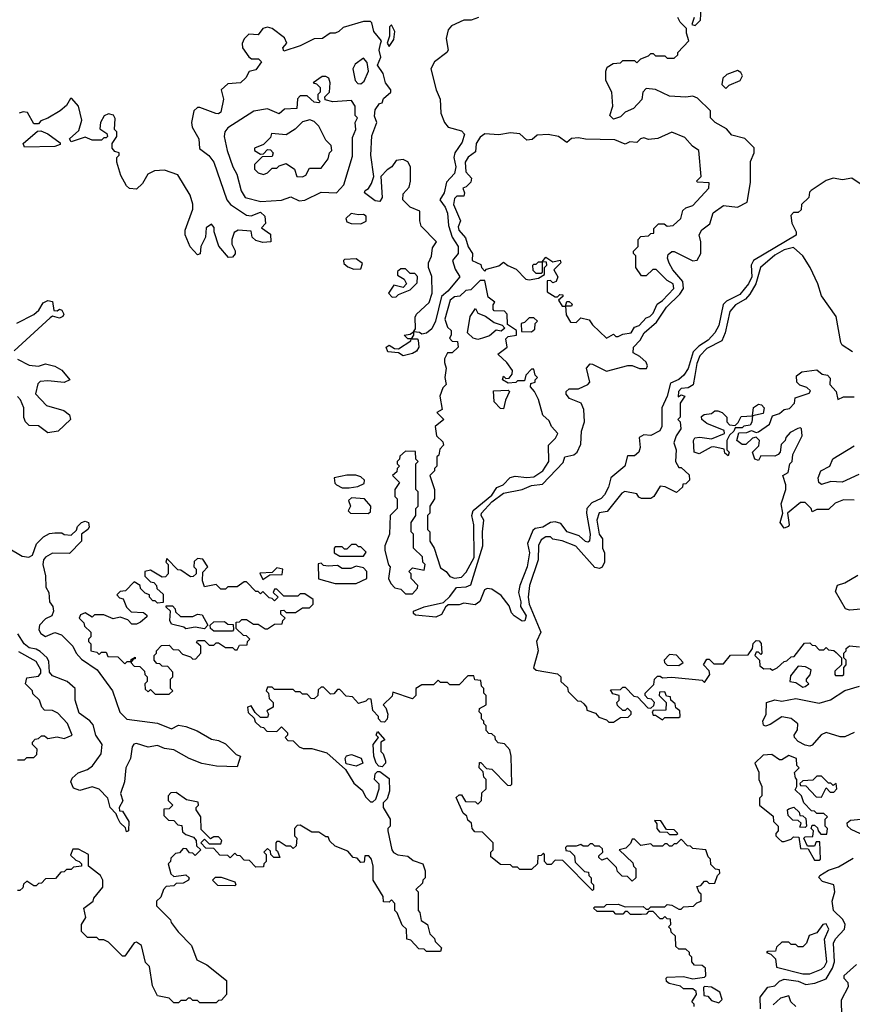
# Model space of a CAD drawing. Extents: x 2737310 to 2869991, y 870230 to 1012730.
# Tile 100 of 256: x 2834265 to 2837827, y 901594 to 905805. Entities that reach past the tile are written whole.
import ezdxf

# ---------------------------------------------------------------- set-up
doc = ezdxf.new("R2010")
doc.units = 0

msp = doc.modelspace()

# ---------------------------------------------------------------- linework, layer by layer
at = {"layer": '0CON02XD'}
for points in [[(2837150, 905815), (2837140, 905785), (2837155, 905780), (2837177, 905803), (2837180, 905855)], [(2836227.5, 905815), (2836196.4, 905803.6), (2836165, 905802.5), (2836111.7, 905778.3), (2836098.3, 905761.7), (2836090, 905725), (2836097.5, 905675), (2836092.5, 905665), (2836040, 905625), (2836023.8, 905595), (2836046, 905505), (2836064, 905465), (2836065.8, 905405), (2836082, 905365), (2836097.5, 905345), (2836155, 905330), (2836167.5, 905315), (2836158.3, 905281.7), (2836126, 905235), (2836122, 905215), (2836130, 905175), (2836125, 905147.5), (2836090.3, 905109.7), (2836081.2, 905065), (2836062.5, 905035), (2836085, 905003.3), (2836095, 904977.5), (2836099.2, 904925), (2836114.3, 904874.3), (2836140.8, 904835), (2836141.2, 904805), (2836116.7, 904775), (2836128.3, 904738.3), (2836147.5, 904705), (2836096.6, 904643.4), (2836069.3, 904620.7), (2836044.2, 904515), (2836027.9, 904482.1), (2836005, 904463.8), (2835985, 904460), (2835975, 904467.5), (2835950, 904470), (2835950, 904455), (2835940, 904440), (2835965, 904440), (2835970, 904435), (2835972.5, 904405), (2835963, 904387), (2835945, 904376.7), (2835905, 904367.5), (2835885, 904380), (2835840, 904385), (2835832.5, 904405), (2835845, 904412.5), (2835868.3, 904398.3), (2835885, 904397.5), (2835938.3, 904431.7), (2835940, 904440), (2835925, 904440), (2835910, 904455), (2835935, 904460), (2835950, 904470), (2835957.5, 904482.5), (2835957, 904533), (2835962.5, 904545), (2836016.7, 904595), (2836030, 904635), (2836027.3, 904707.3), (2836014, 904745), (2836014, 904765), (2836027.1, 904792.9), (2836030.6, 904829.4), (2836047.5, 904855), (2835982.3, 904922.3), (2835976.2, 904945), (2835976.7, 904986.7), (2835935, 905002.5), (2835903.3, 905035), (2835905, 905060), (2835930.7, 905089.3), (2835936.7, 905115), (2835936.7, 905175), (2835925, 905197.5), (2835905, 905207.5), (2835875, 905202.5), (2835857.5, 905175), (2835837, 905163), (2835810, 905135), (2835816.2, 905045), (2835805, 905027.5), (2835785, 905030), (2835740, 905065), (2835742.5, 905075), (2835756.4, 905083.6), (2835770, 905105), (2835780, 905135), (2835766.7, 905225), (2835771.7, 905308.3), (2835792.5, 905365), (2835782.3, 905392.3), (2835785, 905420), (2835803.6, 905446.4), (2835815, 905450), (2835821.7, 905468.3), (2835852.5, 905495), (2835852.5, 905505), (2835830, 905535), (2835820, 905575), (2835795, 905610), (2835810, 905645), (2835802.5, 905675), (2835808.3, 905701.7), (2835812.5, 905715), (2835780, 905755), (2835771.7, 905791.7), (2835765, 905797.5), (2835735, 905796.7), (2835648.3, 905771.7), (2835630, 905755), (2835615, 905747.5), (2835593, 905747), (2835560, 905725), (2835525, 905722.5), (2835465, 905692.5), (2835395, 905670), (2835390, 905685), (2835407.5, 905705), (2835397.7, 905727.7), (2835345, 905766.7), (2835325, 905772.5), (2835305, 905767.5), (2835285, 905740), (2835245, 905742.5), (2835225, 905722.5), (2835216.4, 905703.6), (2835218.8, 905685), (2835245, 905646.7), (2835257, 905637), (2835287, 905637), (2835300, 905625), (2835275, 905590), (2835247, 905583), (2835233, 905557), (2835210, 905535), (2835155, 905530), (2835127.5, 905505), (2835137.5, 905465), (2835125, 905410), (2835115, 905402.5), (2835103.6, 905403.6), (2835035, 905430), (2835025, 905430), (2835010, 905415), (2835000, 905365), (2835003.3, 905345), (2835031.2, 905295), (2835034, 905254), (2835073.9, 905223.9), (2835096.1, 905196.1), (2835151.2, 905035), (2835166.7, 905015), (2835235, 904968.8), (2835255, 904966.2), (2835295, 904981.2), (2835313.3, 904965), (2835317, 904933), (2835300, 904915), (2835338.3, 904888.3), (2835340, 904855), (2835305, 904852.5)], [(2836233.9, 903316.1), (2836213, 903303), (2836165, 903310), (2836145, 903302.5), (2836098.3, 903301.7), (2836087, 903293), (2836069.3, 903260.7), (2836045, 903250), (2835958.3, 903258.3), (2835950, 903265), (2835950, 903275), (2835995, 903293.8), (2836077.5, 903312.5), (2836105, 903337.5), (2836133, 903377), (2836175, 903378.8), (2836195, 903387.5), (2836246, 903555), (2836244.1, 903614.1), (2836250, 903665), (2836238.8, 903685), (2836240, 903695), (2836285, 903742.5), (2836335, 903780.6), (2836415, 903796), (2836455, 903812.9), (2836502, 903818), (2836589.3, 903910.7), (2836597.5, 903935), (2836635, 903943.3), (2836650, 903955), (2836665, 903990), (2836668, 904045), (2836680.8, 904085), (2836677.7, 904137.7), (2836666.7, 904165), (2836617.5, 904185), (2836603, 904203), (2836602.5, 904215), (2836615, 904226.7), (2836655, 904226.2), (2836695.9, 904244.1), (2836703.3, 904255), (2836690, 904315), (2836705, 904333.3), (2836715, 904331.2), (2836775, 904302), (2836866.1, 904326.1), (2836885, 904326.2), (2836916.7, 904313.3), (2836946.4, 904313.6), (2836950, 904325), (2836945, 904340), (2836917.5, 904365), (2836889.5, 904379.5), (2836890, 904405), (2836918.8, 904435), (2836936.2, 904465), (2836989.4, 904510.6), (2837032.5, 904575), (2837089.3, 904630.7), (2837104.3, 904655), (2837101.4, 904685), (2837059.2, 904735), (2837043.2, 904763.2), (2837036, 904785), (2837039.5, 904800.5), (2837055, 904813.8), (2837065, 904814), (2837145, 904773.3), (2837163.6, 904776.4), (2837178.8, 904805), (2837178.8, 904855), (2837172, 904885), (2837183.3, 904906.7), (2837217.6, 904932.4), (2837230.9, 904979.1), (2837275, 905010), (2837335, 905003.8), (2837376.7, 905025), (2837391.7, 905108.3), (2837391.2, 905198.8), (2837407.5, 905235), (2837407, 905257), (2837367, 905297), (2837311.7, 905311.7), (2837288.3, 905338.3), (2837240, 905365), (2837220, 905385), (2837220, 905415), (2837165, 905470), (2837145, 905477.5), (2837115, 905473.3), (2837045, 905477.5), (2836985, 905506.7), (2836945, 905510), (2836930, 905495), (2836927, 905463), (2836890, 905425), (2836855, 905410), (2836835, 905390), (2836805, 905380), (2836790, 905395), (2836802.5, 905435), (2836797.5, 905495), (2836772.5, 905545), (2836772.5, 905585), (2836778.3, 905601.7), (2836803, 905617), (2836835, 905620), (2836845, 905630), (2836895, 905630), (2836905, 905620), (2836921.7, 905638.3), (2836955, 905650), (2836965, 905660), (2836975, 905660), (2836985, 905650), (2837025, 905650), (2837035, 905640), (2837065, 905640), (2837080, 905655), (2837080, 905665), (2837127.5, 905715), (2837117, 905747), (2837117.5, 905767.5), (2837090, 905795), (2837080, 905815)], [(2835845, 905690), (2835865, 905720), (2835870, 905755), (2835855, 905782.5), (2835847.5, 905775), (2835847.5, 905735), (2835837.5, 905705), (2835845, 905690)], [(2835725, 905530), (2835738.3, 905541.7), (2835757.5, 905585), (2835751.7, 905621.7), (2835735, 905640), (2835700, 905615), (2835690, 905595), (2835700, 905545), (2835711.7, 905531.7), (2835725, 905530)], [(2837285, 905510), (2837300, 905525), (2837347.5, 905545), (2837356.7, 905565), (2837349.3, 905579.3), (2837335, 905587.5), (2837289.3, 905570.7), (2837272.5, 905555), (2837268.3, 905528.3), (2837285, 905510)], [(2835297, 905027), (2835385, 905033.3), (2835425, 905046.7), (2835460.7, 905030.7), (2835485, 905033.3), (2835555, 905067.5), (2835620, 905065), (2835651.7, 905098.3), (2835688.3, 905221.7), (2835689.3, 905300.7), (2835702.5, 905335), (2835700, 905365), (2835710, 905385), (2835700, 905395), (2835700, 905435), (2835685, 905460), (2835605, 905453.3), (2835571.7, 905461.7), (2835570, 905475), (2835590, 905495), (2835592.5, 905535), (2835587.5, 905555), (2835575, 905562.5), (2835558.3, 905561.7), (2835520, 905535), (2835535, 905530), (2835550, 905515), (2835550, 905495), (2835540, 905485), (2835540, 905465), (2835550, 905455), (2835545, 905450), (2835525, 905452.5), (2835495, 905480), (2835465, 905480), (2835453, 905467), (2835450, 905425), (2835398.3, 905421.7), (2835375, 905402.5), (2835325, 905423.3), (2835266.1, 905413.9), (2835155, 905342.5), (2835142.5, 905325), (2835140, 905305), (2835152.5, 905245), (2835176.1, 905176.1), (2835193.3, 905145), (2835213, 905073), (2835230, 905045), (2835297, 905027)], [(2835305, 904852.5), (2835275, 904860), (2835260, 904875), (2835255, 904900), (2835200, 904905), (2835182.5, 904895), (2835172.5, 904865), (2835172.5, 904845), (2835187, 904817), (2835187, 904803), (2835175, 904790), (2835158.3, 904788.3), (2835116.4, 904836.4), (2835097, 904897), (2835096.7, 904916.7), (2835085, 904930), (2835063.3, 904915), (2835060, 904875), (2835040, 904835), (2835037, 904803), (2835025, 904800), (2834993.9, 904833.9), (2834973.3, 904885), (2834973.3, 904905), (2835006.1, 904993.9), (2835006.1, 905016.1), (2834993.8, 905055), (2834941.7, 905141.7), (2834885, 905161.2), (2834841.7, 905158.3), (2834812.5, 905145), (2834790, 905105), (2834765, 905080), (2834735, 905082.5), (2834722.5, 905095), (2834698.3, 905138.3), (2834680, 905195), (2834680, 905215), (2834690, 905225), (2834690, 905235), (2834671.7, 905241.7), (2834660, 905255), (2834660, 905275), (2834680, 905305), (2834680, 905325), (2834670, 905335), (2834673, 905383), (2834666.4, 905396.4), (2834645, 905402.5), (2834626.4, 905393.6), (2834610, 905365), (2834608.3, 905338.3), (2834638.3, 905318.3), (2834640, 905305), (2834635, 905300), (2834625, 905300), (2834615, 905290), (2834575, 905290), (2834545, 905302.5), (2834485, 905282.5), (2834477.5, 905295), (2834518.3, 905331.7), (2834531.2, 905375), (2834516.2, 905435), (2834488.3, 905468.3), (2834481.7, 905468.3), (2834465, 905437.5), (2834437.5, 905415), (2834385, 905383.3), (2834355, 905372.5), (2834345, 905360), (2834325, 905360), (2834298.3, 905408.3), (2834279.3, 905410.7), (2834262.5, 905405)], [(2835475, 905132.5), (2835489.3, 905140.7), (2835505, 905170), (2835555, 905170), (2835585, 905210), (2835590, 905235), (2835600, 905245), (2835597, 905267), (2835575, 905290), (2835545, 905350), (2835525, 905370), (2835506.1, 905376.1), (2835475, 905367.5), (2835443, 905337), (2835405, 905312.5), (2835341.7, 905318.3), (2835338.3, 905301.7), (2835308.3, 905271.7), (2835270, 905255), (2835270, 905245), (2835295, 905230), (2835308.3, 905231.7), (2835325, 905250), (2835338.3, 905248.3), (2835350, 905235), (2835345, 905220), (2835301.7, 905218.3), (2835270, 905185), (2835270, 905165), (2835285, 905150), (2835307.5, 905142.5), (2835325, 905150), (2835345, 905170), (2835365, 905170), (2835375, 905180), (2835405, 905190), (2835440, 905165), (2835450, 905135), (2835475, 905132.5)], [(2834285, 905260), (2834280, 905275), (2834341.7, 905328.3), (2834355, 905330), (2834385, 905316.7), (2834438.3, 905278.3), (2834438.3, 905271.7), (2834415, 905262.5), (2834285, 905260)], [(2836775, 904442.5), (2836805, 904460), (2836815, 904450), (2836825, 904450), (2836845, 904460), (2836880, 904465), (2836895, 904490), (2836915, 904497.5), (2836945, 904530), (2836960, 904535), (2836975, 904550), (2836991.7, 904588.3), (2837015, 904603.3), (2837062.5, 904655), (2837060, 904675), (2837035, 904690), (2836987, 904737), (2836973, 904737), (2836945, 904710), (2836925, 904710), (2836900, 904745), (2836900, 904795), (2836890, 904805), (2836890, 904815), (2836910, 904835), (2836910, 904865), (2836921.7, 904878.3), (2836955, 904880), (2836965, 904890), (2836978.3, 904891.7), (2836978.3, 904911.7), (2836998.3, 904931.7), (2837021.7, 904931.7), (2837035, 904922.5), (2837060, 904925), (2837092.5, 904955), (2837101.7, 904988.3), (2837115, 905000), (2837145, 905010), (2837212.5, 905085), (2837215, 905107.5), (2837165, 905110), (2837160, 905115), (2837180, 905135), (2837170, 905245), (2837143.6, 905263.6), (2837110.7, 905300.7), (2837055, 905323.3), (2836995, 905297.5), (2836955, 905292.5), (2836935, 905300), (2836920, 905295), (2836905, 905280), (2836875, 905282.5), (2836855, 905272.5), (2836810.7, 905290.7), (2836685, 905293.3), (2836655, 905300), (2836625, 905297.5), (2836605, 905280), (2836570, 905305), (2836525, 905313.3), (2836478.3, 905311.7), (2836457, 905293), (2836435, 905290), (2836405, 905316.7), (2836365, 905321.2), (2836315, 905312.5), (2836255, 905316.7), (2836235, 905302.5), (2836217.5, 905275), (2836215, 905240), (2836183.6, 905216.4), (2836170, 905195), (2836173.6, 905153.6), (2836197, 905127), (2836195, 905110), (2836175, 905090), (2836160, 905085), (2836167.5, 905065), (2836165, 905050), (2836135, 905050), (2836125, 905040), (2836120, 905015), (2836150, 904945), (2836140.7, 904919.3), (2836143.3, 904905), (2836172.5, 904872.5), (2836184.1, 904834.1), (2836202.5, 904805), (2836200, 904775), (2836238.3, 904758.3), (2836240, 904745), (2836255, 904730), (2836262.5, 904737.5), (2836315, 904752.5), (2836335, 904767.5), (2836353, 904753), (2836388.3, 904738.3), (2836430, 904695), (2836445, 904692.5), (2836485, 904700), (2836510, 904715), (2836510, 904745), (2836520, 904755), (2836518.3, 904768.3), (2836500, 904770), (2836500, 904725), (2836495, 904720), (2836475, 904720), (2836461.7, 904731.7), (2836460, 904755), (2836465, 904760), (2836475, 904760), (2836485, 904770), (2836500, 904770), (2836515, 904790), (2836545, 904770), (2836577, 904777), (2836580, 904765), (2836550, 904735), (2836567.5, 904705), (2836560, 904685), (2836545, 904680), (2836535, 904690), (2836521.7, 904688.3), (2836521.7, 904641.7), (2836555, 904620), (2836565, 904620), (2836575, 904630), (2836588.3, 904628.3), (2836588.3, 904621.7), (2836570, 904605), (2836585, 904580), (2836600, 904580), (2836605, 904600), (2836615, 904600), (2836628.3, 904588.3), (2836625, 904580), (2836600, 904580), (2836602.5, 904542.5), (2836621.7, 904511.7), (2836645, 904510), (2836665, 904530), (2836701.7, 904521.7), (2836715, 904500), (2836775, 904442.5)], [(2837895, 905080), (2837825, 905127.5), (2837785, 905120), (2837745, 905127.5), (2837715, 905117.5), (2837650, 905075), (2837643, 905067), (2837640, 905045), (2837610, 905015), (2837608.3, 904991.7), (2837595, 904980), (2837575, 904980), (2837563, 904967), (2837567.5, 904935), (2837587, 904897), (2837586.4, 904883.6), (2837403.8, 904775), (2837394, 904755), (2837396.9, 904705), (2837382.5, 904675), (2837345, 904630), (2837288.8, 904601.2), (2837273.8, 904586.2), (2837255, 904497.5), (2837238, 904465), (2837210, 904435), (2837170.7, 904409.3), (2837145.7, 904384.3), (2837125, 904312.5), (2837106.2, 904285), (2837085, 904266), (2837049.2, 904250.8), (2837034.2, 904195), (2837012, 904145), (2837011.2, 904065), (2837003.6, 904046.4), (2836965, 904026.7), (2836935, 904028.8), (2836915, 904017.5), (2836918.8, 903975), (2836913.8, 903955), (2836895, 903940), (2836865, 903940), (2836853.3, 903895), (2836793.8, 903845), (2836783.8, 903805), (2836767.3, 903772.7), (2836752.9, 903757.1), (2836712.1, 903737.9), (2836691.2, 903715), (2836689.2, 903695), (2836705.6, 903605), (2836702.5, 903575), (2836695, 903570), (2836685, 903573.8), (2836657.9, 903597.9), (2836607.5, 903615), (2836580.5, 903650.5), (2836555, 903658), (2836535, 903653.8), (2836502.5, 903635), (2836470.6, 903629.4), (2836460.3, 903619.7), (2836437.5, 903565), (2836445.7, 903525), (2836435.8, 903465), (2836404, 903385), (2836398.8, 903355), (2836408.8, 903315), (2836407.5, 903295), (2836431.2, 903255), (2836426.4, 903233.6), (2836415, 903232.5), (2836380, 903255), (2836368.3, 903268.3), (2836358.3, 903298.3), (2836325, 903342.5), (2836285, 903370), (2836265, 903372.5), (2836253.6, 903366.4), (2836233.9, 903316.1)], [(2835725, 904932.5), (2835747, 904943), (2835747.5, 904965), (2835735, 904972.5), (2835715, 904970), (2835683.6, 904976.4), (2835660, 904955), (2835665, 904940), (2835683, 904933), (2835725, 904932.5)], [(2837828, 904385), (2837783.6, 904413.6), (2837777.5, 904425), (2837757.1, 904535), (2837694.3, 904624.3), (2837679.2, 904675), (2837645.8, 904745), (2837615.6, 904795.6), (2837575, 904831.2), (2837535, 904821.2), (2837495, 904798), (2837434.2, 904745.8), (2837414.4, 904675.6), (2837388.6, 904631.4), (2837370.3, 904609.7), (2837326.7, 904585), (2837303, 904557), (2837283.3, 904465), (2837268, 904432), (2837205, 904398.8), (2837175, 904366.7), (2837162, 904335), (2837152.5, 904282.5), (2837146.4, 904243.6), (2837125, 904230), (2837095, 904227.5), (2837082.5, 904215), (2837081.7, 904191.7), (2837095, 904200), (2837110, 904195), (2837090, 904165), (2837090, 904105), (2837080, 904095), (2837090, 904085), (2837092.5, 904055), (2837072.5, 904025), (2837062.5, 903995), (2837072.5, 903965), (2837070, 903915), (2837085, 903890), (2837095, 903890), (2837128.3, 903858.3), (2837130, 903835), (2837115, 903820), (2837101.7, 903818.3), (2837100, 903805), (2837075, 903782.5), (2837026.4, 903806.4), (2837005, 903810), (2836977.5, 903765), (2836965, 903757.5), (2836925, 903757.5), (2836913.3, 903763.3), (2836905, 903777.5), (2836853, 903787), (2836840.7, 903779.3), (2836778.3, 903701.7), (2836743.6, 903696.4), (2836733.9, 903663.9), (2836743.3, 903605), (2836757.5, 903585), (2836757.5, 903545), (2836766.7, 903525), (2836766.7, 903485), (2836756.4, 903463.6), (2836745, 903457.5), (2836725, 903462.5), (2836643.6, 903553.6), (2836585, 903576.7), (2836545, 903582.5), (2836535, 903592.5), (2836515, 903592.5), (2836495, 903580), (2836483.6, 903556.4), (2836482.5, 903495), (2836446.2, 903385), (2836440, 903335), (2836444.5, 903304.5), (2836493.8, 903185), (2836476.2, 903145), (2836483.3, 903105), (2836463, 903033), (2836473.6, 903023.6), (2836565, 903007.5), (2836580, 902995), (2836580, 902975), (2836608.3, 902948.3), (2836611.7, 902931.7), (2836651.7, 902891.7), (2836665, 902890), (2836678.3, 902878.3), (2836690, 902865), (2836691.7, 902851.7), (2836728.3, 902838.3), (2836741.7, 902821.7), (2836775, 902810), (2836785, 902800), (2836805, 902800)], [(2835695, 904737.5), (2835725, 904740), (2835731.7, 904761.7), (2835705, 904782.5), (2835655, 904780), (2835650, 904775), (2835651.7, 904761.7), (2835668.3, 904748.3), (2835695, 904737.5)], [(2835858.3, 904618.3), (2835875, 904620), (2835885, 904630), (2835935, 904650), (2835965, 904680), (2835967, 904707), (2835955, 904720), (2835935, 904720), (2835915, 904740), (2835895, 904740), (2835881.7, 904728.3), (2835881.7, 904711.7), (2835910, 904695), (2835920, 904675), (2835905, 904660), (2835865, 904670), (2835842.5, 904635), (2835858.3, 904618.3)], [(2836125, 903416.7), (2836155, 903421.2), (2836175, 903442.5), (2836209.2, 903505), (2836208, 903645), (2836198.8, 903685), (2836204.2, 903705.8), (2836285, 903772), (2836306.4, 903803.6), (2836332.5, 903815), (2836363, 903847), (2836385, 903852.5), (2836435, 903846.7), (2836465, 903850), (2836502.5, 903875), (2836528.8, 903915), (2836527.5, 903985), (2836557.5, 904015), (2836567.5, 904035), (2836540, 904065), (2836529.3, 904089.3), (2836503, 904113), (2836485, 904180), (2836467.5, 904215), (2836450, 904235), (2836451.7, 904248.3), (2836470, 904255), (2836470, 904265), (2836480, 904275), (2836470, 904285), (2836465, 904310), (2836455, 904310), (2836430, 904285), (2836425, 904260), (2836395, 904260), (2836387, 904253), (2836355, 904250), (2836330, 904265), (2836335, 904280), (2836345, 904270), (2836358.3, 904271.7), (2836371.7, 904288.3), (2836372.5, 904305), (2836349.3, 904339.3), (2836310, 904375), (2836350, 904405), (2836345, 904440), (2836355, 904450), (2836390, 904455), (2836390, 904475), (2836351.7, 904501.7), (2836350, 904545), (2836338.3, 904558.3), (2836295, 904560), (2836290, 904565), (2836290, 904585), (2836297, 904597), (2836268.3, 904618.3), (2836255, 904690), (2836235, 904690), (2836195, 904650), (2836173, 904647), (2836147.5, 904622.5), (2836125, 904620), (2836106.7, 904605), (2836083.9, 904523.9), (2836095, 904490), (2836110, 904475), (2836110, 904455), (2836103, 904443), (2836115, 904430), (2836138.3, 904428.3), (2836140, 904405), (2836115, 904380), (2836095, 904380), (2836082.5, 904355), (2836081.7, 904338.3), (2836090, 904315), (2836083.3, 904275), (2836090, 904245), (2836075, 904230), (2836062.5, 904195), (2836071.7, 904138.3), (2836050, 904125), (2836080, 904095), (2836042.5, 904065), (2836047.5, 904025), (2836075, 904000), (2836077.5, 903985), (2836061.7, 903968.3), (2836057.5, 903942.5), (2836050, 903935), (2836050, 903895), (2836040, 903885), (2836040, 903875), (2836020, 903855), (2836040, 903795), (2836040, 903755), (2836020, 903725), (2836020, 903695), (2836010, 903685), (2836010, 903625), (2836020, 903615), (2836020, 903575), (2836037.5, 903545), (2836065, 903460), (2836090, 903445), (2836105, 903423.3), (2836125, 903416.7)], [(2834252.7, 904507.3), (2834325, 904543.8), (2834346.8, 904563.2), (2834365, 904593.3), (2834385, 904603.3), (2834405, 904600), (2834411.7, 904561.7), (2834425, 904560), (2834435, 904567.5), (2834445, 904562.5), (2834453.3, 904545), (2834450, 904535), (2834435, 904528.8), (2834405, 904537.5), (2834395, 904530), (2834240.7, 904389.3)], [(2836225, 904437.5), (2836205, 904442.5), (2836180, 904465), (2836192.5, 904535), (2836215, 904570), (2836225, 904550), (2836257, 904537), (2836295, 904510), (2836328.3, 904498.3), (2836340, 904485), (2836325, 904472.5), (2836303, 904477), (2836275, 904452.5), (2836245, 904442.5), (2836225, 904437.5)], [(2836455, 904470), (2836468.3, 904481.7), (2836470, 904505), (2836480, 904515), (2836465, 904530), (2836445, 904530), (2836425, 904510), (2836410, 904505), (2836411.7, 904471.7), (2836455, 904470)], [(2834255, 904353.3), (2834305, 904326.7), (2834345, 904322.5), (2834375, 904333.3), (2834415, 904323.8), (2834445, 904306.7), (2834480, 904265), (2834455, 904253.3), (2834385, 904260), (2834353, 904257), (2834343, 904247), (2834332.5, 904205), (2834380, 904155), (2834453.9, 904133.9), (2834477.5, 904115), (2834482.5, 904095), (2834430, 904045), (2834385, 904037.5), (2834345, 904067.5), (2834305, 904070), (2834290, 904085), (2834283, 904103), (2834283.3, 904145), (2834268.8, 904178.8), (2834255, 904193.3)], [(2837835, 903750), (2837788.3, 903751.7), (2837753, 903737), (2837725, 903710), (2837675, 903710), (2837655, 903700), (2837650, 903715), (2837625, 903740), (2837605, 903740), (2837550, 903695), (2837556.7, 903645), (2837553, 903637), (2837535, 903630), (2837517.5, 903655), (2837530, 903695), (2837522.5, 903735), (2837542.5, 903795), (2837542.5, 903815), (2837530, 903855), (2837551.7, 903868.3), (2837560, 903905), (2837570, 903915), (2837572.5, 903945), (2837612.5, 904025), (2837610, 904055), (2837605, 904060), (2837593, 904057), (2837560.7, 904039.3), (2837541.7, 904018.3), (2837540, 904005), (2837521.7, 903988.3), (2837517.5, 903955), (2837510, 903945), (2837495, 903937.5), (2837435, 903940), (2837425, 903920), (2837410, 903925), (2837400, 903955), (2837427.5, 903982.5), (2837430, 904005), (2837415, 904020), (2837400, 904015), (2837371.7, 903988.3), (2837355, 903987.5), (2837332.5, 904005), (2837341.7, 904038.3), (2837375, 904040), (2837395, 904047.5), (2837415, 904040), (2837425, 904042.5), (2837472.5, 904075), (2837485, 904110), (2837515, 904120), (2837535, 904137.5), (2837558.3, 904141.7), (2837580, 904165), (2837581.7, 904188.3), (2837641.7, 904208.3), (2837648.3, 904218.3), (2837631.7, 904231.7), (2837601.7, 904241.7), (2837590, 904255), (2837588.3, 904281.7), (2837610.7, 904299.3), (2837675, 904307.5), (2837698.3, 904288.3), (2837720, 904285), (2837731.7, 904271.7), (2837730, 904245), (2837757.5, 904215), (2837765, 904180), (2837788.3, 904191.7), (2837835, 904192.5)], [(2836335, 904140), (2836321.7, 904141.7), (2836295, 904170), (2836291.7, 904218.3), (2836355, 904220), (2836360, 904215), (2836343, 904177), (2836335, 904140)], [(2837295, 903940), (2837281.7, 903951.7), (2837278.3, 903968.3), (2837235, 903977.5), (2837223, 903977), (2837171.7, 903948.3), (2837150, 903955), (2837147.5, 904005), (2837153, 904017), (2837175, 904020), (2837225, 904012.5), (2837280, 904035), (2837278.3, 904048.3), (2837205, 904077.5), (2837182.5, 904095), (2837181.7, 904108.3), (2837193, 904117), (2837225, 904120), (2837238.3, 904131.7), (2837251.7, 904131.7), (2837270, 904125), (2837290, 904105), (2837290, 904085), (2837301.7, 904071.7), (2837325, 904070), (2837338.3, 904081.7), (2837351.7, 904108.3), (2837400, 904110), (2837403.6, 904146.4), (2837425, 904160), (2837438.3, 904158.3), (2837450, 904145), (2837445, 904120), (2837400, 904110), (2837397, 904083), (2837389.3, 904070.7), (2837363, 904067), (2837355, 904060), (2837325, 904060), (2837320, 904045), (2837301.7, 904028.3), (2837290, 904005), (2837290, 903965), (2837300, 903955), (2837295, 903940)], [(2835945, 903350), (2835967, 903373), (2835967.5, 903385), (2835940, 903415), (2835940, 903435), (2835930, 903445), (2835945, 903460), (2835995, 903450), (2836000, 903475), (2835990, 903485), (2835988.3, 903508.3), (2835950, 903545), (2835950, 903605), (2835940, 903615), (2835940, 903655), (2835960, 903685), (2835960, 903715), (2835970, 903725), (2835970, 903785), (2835960, 903795), (2835960, 903905), (2835970, 903915), (2835960, 903925), (2835958.3, 903958.3), (2835915, 903960), (2835891.7, 903938.3), (2835890, 903925), (2835880, 903915), (2835880, 903905), (2835890, 903895), (2835880, 903885), (2835878.3, 903871.7), (2835860, 903855), (2835890, 903825), (2835870, 903795), (2835870, 903765), (2835880, 903755), (2835880, 903715), (2835850, 903685), (2835847.5, 903605), (2835827.5, 903555), (2835827.5, 903535), (2835843, 903473), (2835850, 903465), (2835842.5, 903415), (2835853, 903393), (2835870, 903375), (2835895, 903370), (2835915, 903350), (2835945, 903350)], [(2837855, 903860), (2837783.6, 903826.4), (2837735, 903830), (2837695, 903817.5), (2837683.3, 903825), (2837681.2, 903845), (2837692.5, 903875), (2837730, 903895), (2837742.7, 903927.3), (2837835, 903982)], [(2835675, 903802.5), (2835711.7, 903808.3), (2835738.3, 903821.7), (2835740, 903835), (2835725, 903850), (2835703, 903857), (2835665, 903856.7), (2835610, 903845), (2835613, 903823), (2835620, 903815), (2835645, 903802.5), (2835675, 903802.5)], [(2835755, 903692.5), (2835765, 903700), (2835767.5, 903725), (2835740, 903755), (2835685, 903760), (2835671.7, 903748.3), (2835680, 903725), (2835670, 903705), (2835680, 903695), (2835755, 903692.5)], [(2834215.8, 903545.8), (2834275, 903510), (2834303.6, 903506.4), (2834320, 903515), (2834336.4, 903563.6), (2834366.4, 903593.6), (2834393, 903607), (2834415, 903610), (2834445, 903610), (2834455, 903602.5), (2834485, 903600), (2834508.3, 903621.7), (2834513, 903637), (2834530, 903655), (2834545, 903660), (2834560, 903655), (2834562.5, 903635), (2834556.1, 903623.9), (2834530, 903605), (2834530, 903575), (2834477.5, 903522.5), (2834405, 903523.3), (2834375, 903506.7), (2834366.7, 903495), (2834363.8, 903475), (2834376.1, 903426.1), (2834377.5, 903377.5), (2834390, 903355), (2834392.5, 903315), (2834406.7, 903295), (2834410, 903275), (2834402.5, 903255), (2834375, 903242.5), (2834350, 903215), (2834347.5, 903195), (2834355, 903180), (2834375, 903167.5), (2834415, 903183.3), (2834443.6, 903173.6), (2834492.5, 903125), (2834506.2, 903096.2), (2834530, 903070), (2834596.7, 903025), (2834662.5, 902935), (2834693.9, 902843.9), (2834723.9, 902813.9), (2834855, 902796.2), (2834915, 902772.5), (2834945, 902787.5), (2834975, 902782.5), (2835023.6, 902763.6), (2835085, 902727.5), (2835115, 902722.5), (2835145, 902707.5), (2835191.7, 902661.7), (2835210, 902655), (2835195, 902610), (2835107, 902613), (2835043.6, 902623.6), (2834990, 902645), (2834925, 902682.5), (2834885, 902687.5), (2834855, 902700), (2834815, 902693.8), (2834765, 902708.8), (2834753.8, 902706.2), (2834746.7, 902695), (2834738.8, 902645), (2834718.8, 902605), (2834713.3, 902545), (2834696.7, 902495), (2834706, 902464), (2834690, 902435), (2834691.7, 902421.7), (2834705, 902420), (2834732.5, 902375), (2834730, 902335), (2834721.7, 902331.7), (2834718.3, 902348.3), (2834695, 902370), (2834683.3, 902393.3), (2834678.3, 902408.3), (2834652.5, 902435), (2834642.5, 902475), (2834605, 902513.3), (2834575, 902523.8), (2834521.7, 902508.3), (2834495, 902517.5), (2834483.3, 902545), (2834489.3, 902560.7), (2834515, 902583.3), (2834555, 902597.5), (2834575.9, 902614.1), (2834613.3, 902665), (2834617.5, 902705), (2834591.2, 902745), (2834578.8, 902788.8), (2834565.6, 902805.6), (2834518.8, 902838.8), (2834502, 902895), (2834502.5, 902945), (2834467.5, 902975), (2834405, 902998.8), (2834392.5, 903015), (2834389.3, 903059.3), (2834382.5, 903075), (2834352.7, 903102.7), (2834335, 903113.3), (2834305, 903118), (2834283.8, 903135), (2834257.7, 903177.7)], [(2835735, 903510), (2835747, 903527), (2835725, 903550), (2835715, 903550), (2835705, 903560), (2835685, 903560), (2835665, 903540), (2835655, 903540), (2835645, 903550), (2835615, 903550), (2835610, 903545), (2835610, 903525), (2835635, 903510), (2835735, 903510)], [(2834905, 902920), (2834920, 902935), (2834910, 902945), (2834910, 902985), (2834920, 902995), (2834920, 903015), (2834898.3, 903038.3), (2834875, 903040), (2834865, 903050), (2834851.7, 903051.7), (2834840, 903065), (2834840, 903085), (2834850, 903095), (2834850, 903105), (2834871.7, 903128.3), (2834905, 903130), (2834921.7, 903111.7), (2834945, 903110), (2834961.7, 903091.7), (2834995, 903080), (2835005, 903070), (2835018.3, 903071.7), (2835040, 903095), (2835040, 903125), (2835021.7, 903141.7), (2835025, 903150), (2835055, 903150), (2835075, 903130), (2835095, 903130), (2835105, 903140), (2835115, 903140), (2835145, 903120), (2835175, 903120), (2835185, 903110), (2835195, 903110), (2835205, 903130), (2835238.3, 903131.7), (2835240, 903145), (2835250, 903155), (2835235, 903170), (2835221.7, 903171.7), (2835191.7, 903201.7), (2835191.7, 903228.3), (2835205, 903230), (2835215, 903240), (2835235, 903240), (2835265, 903220), (2835285, 903220), (2835315, 903200), (2835325, 903200), (2835355, 903220), (2835388.3, 903221.7), (2835390, 903235), (2835400, 903245), (2835381.7, 903261.7), (2835381.7, 903278.3), (2835395, 903280), (2835405, 903270), (2835445, 903270), (2835475, 903290), (2835505, 903290), (2835520, 903305), (2835520, 903325), (2835485, 903350), (2835465, 903350), (2835455, 903340), (2835395, 903340), (2835365, 903370), (2835355, 903370), (2835350, 903355), (2835370, 903335), (2835355, 903320), (2835345, 903330), (2835331.7, 903331.7), (2835305, 903360), (2835295, 903350), (2835285, 903360), (2835275, 903360), (2835235, 903400), (2835225, 903400), (2835195, 903380), (2835155, 903380), (2835145, 903370), (2835125, 903370), (2835105, 903390), (2835055, 903380), (2835047.5, 903405), (2835048.3, 903441.7), (2835070, 903465), (2835048.3, 903498.3), (2835025, 903500), (2835011.7, 903488.3), (2835010, 903465), (2835020, 903455), (2835020, 903435), (2835007, 903423), (2834995, 903422.5), (2834955, 903450), (2834941.7, 903451.7), (2834895, 903500), (2834890, 903485), (2834900, 903475), (2834900, 903435), (2834888.3, 903421.7), (2834875, 903420), (2834825, 903450), (2834800, 903445), (2834800, 903425), (2834825, 903400), (2834838.3, 903398.3), (2834850, 903385), (2834851.7, 903371.7), (2834878.3, 903348.3), (2834878.3, 903311.7), (2834855, 903310), (2834845, 903320), (2834835, 903320), (2834820, 903335), (2834820, 903345), (2834801.7, 903351.7), (2834781.7, 903371.7), (2834780, 903385), (2834755, 903400), (2834718.3, 903361.7), (2834695, 903360), (2834680, 903345), (2834691.7, 903331.7), (2834708.3, 903328.3), (2834721.7, 903291.7), (2834741.7, 903271.7), (2834795, 903270), (2834808.3, 903258.3), (2834808.3, 903251.7), (2834781.7, 903228.3), (2834765, 903220), (2834745, 903220), (2834728.3, 903238.3), (2834695, 903250), (2834665, 903242.5), (2834625, 903260), (2834585, 903260), (2834575, 903250), (2834545, 903267.5), (2834525, 903260), (2834520, 903245), (2834540, 903225), (2834541.7, 903211.7), (2834570, 903185), (2834570, 903165), (2834560, 903155), (2834560, 903145), (2834570, 903135), (2834570, 903105), (2834595, 903100), (2834605, 903090), (2834615, 903100), (2834635, 903100), (2834641.7, 903081.7), (2834685, 903080), (2834715, 903050), (2834725, 903060), (2834740, 903060), (2834741.7, 903068.3), (2834758.3, 903078.3), (2834758.3, 903071.7), (2834750, 903070), (2834740, 903055), (2834755, 903040), (2834778.3, 903038.3), (2834798.3, 903018.3), (2834800, 903005), (2834810, 902995), (2834810, 902975), (2834800, 902965), (2834801.7, 902941.7), (2834815, 902930), (2834825, 902940), (2834845, 902920), (2834905, 902920)], [(2835305, 903410), (2835335, 903430), (2835388.3, 903431.7), (2835390, 903455), (2835365, 903460), (2835345, 903440), (2835291.7, 903438.3), (2835305, 903410)], [(2835705, 903393.3), (2835750, 903415), (2835750, 903445), (2835735, 903460), (2835705, 903467.5), (2835681.7, 903458.3), (2835645, 903457.5), (2835625, 903470), (2835585, 903467.5), (2835565, 903470), (2835555, 903480), (2835541.7, 903478.3), (2835543, 903413), (2835615, 903393.3), (2835705, 903393.3)], [(2837865, 903283.3), (2837815, 903278.8), (2837797.5, 903285), (2837755, 903360), (2837763.9, 903386.1), (2837795, 903396.7), (2837850.8, 903429.2)], [(2835055, 903200), (2835015, 903207.5), (2834975, 903200), (2834967, 903207), (2834915, 903220), (2834907.5, 903235), (2834910, 903275), (2834891.7, 903291.7), (2834891.7, 903298.3), (2834918.3, 903298.3), (2834930, 903285), (2834931.7, 903271.7), (2834953, 903253), (2835005, 903252.5), (2835025, 903262.5), (2835045, 903260), (2835070, 903215), (2835055, 903200)], [(2835175, 903190), (2835095, 903190), (2835081.7, 903201.7), (2835080, 903215), (2835095, 903230), (2835141.7, 903231.7), (2835155, 903220), (2835178.3, 903218.3), (2835180, 903195), (2835175, 903190)], [(2836805, 902800), (2836835, 902820), (2836868.3, 902821.7), (2836880, 902835), (2836880, 902845), (2836865, 902860), (2836855, 902850), (2836845, 902850), (2836821.7, 902871.7), (2836820, 902885), (2836830, 902895), (2836830, 902915), (2836801.7, 902921.7), (2836791.7, 902938.3), (2836835, 902940), (2836845, 902950), (2836855, 902950), (2836891.7, 902911.7), (2836908.3, 902908.3), (2836951.7, 902861.7), (2836965, 902860), (2836978.3, 902871.7), (2836980, 902885), (2836968.3, 902898.3), (2836951.7, 902901.7), (2836940, 902915), (2836940, 902925), (2836978.3, 902961.7), (2836980, 902985), (2836993, 902997), (2837005, 902997.5), (2837015, 902990), (2837055, 902992.5), (2837185, 902980), (2837195, 902970), (2837217.5, 903005), (2837215, 903020), (2837190, 903045), (2837205, 903070), (2837215, 903070), (2837235, 903050), (2837275, 903050), (2837305, 903087.5), (2837381.7, 903088.3), (2837400, 903115), (2837403, 903137), (2837415, 903150), (2837428.3, 903148.3), (2837437, 903137), (2837440, 903095), (2837435, 903090), (2837425, 903100), (2837415, 903100), (2837410, 903085), (2837430, 903065), (2837431.7, 903041.7), (2837448.3, 903028.3), (2837475, 903030), (2837485, 903022.5), (2837505, 903032.5), (2837535, 903060), (2837547, 903063), (2837565, 903080), (2837578.3, 903081.7), (2837621.7, 903138.3), (2837645, 903140), (2837655, 903130), (2837668.3, 903128.3), (2837685, 903110), (2837705, 903110), (2837715, 903120), (2837725, 903110), (2837747, 903107), (2837758.3, 903098.3), (2837780, 903075), (2837780, 903045), (2837751.7, 903018.3), (2837752.5, 903005), (2837755, 903000), (2837785, 903000), (2837790, 903005), (2837790, 903035), (2837800, 903045), (2837800, 903065), (2837790, 903075), (2837790, 903095), (2837800, 903105), (2837800, 903115), (2837815, 903127.5), (2837857.5, 903122.5)], [(2834255, 902640), (2834285, 902640), (2834295, 902650), (2834325, 902650), (2834338.3, 902661.7), (2834340, 902685), (2834320, 902705), (2834320, 902715), (2834331.7, 902728.3), (2834345, 902730), (2834358.3, 902741.7), (2834371.7, 902741.7), (2834385, 902730), (2834425, 902737.5), (2834455, 902730), (2834490, 902745), (2834470, 902795), (2834428.3, 902838.3), (2834405, 902850), (2834371.7, 902851.7), (2834360, 902865), (2834350, 902895), (2834321.7, 902921.7), (2834320, 902935), (2834290, 902965), (2834295, 902990), (2834345, 902997.5), (2834355, 903010), (2834356, 903025), (2834335, 903060), (2834260.7, 903100.7)], [(2837085, 903043.3), (2837102.5, 903055), (2837075, 903086.7), (2837045, 903090), (2837022.5, 903065), (2837023.3, 903055), (2837035, 903043.8), (2837085, 903043.3)], [(2837615, 902950), (2837625, 902952.5), (2837640, 902965), (2837630, 902975), (2837630, 902985), (2837647, 903003), (2837650, 903025), (2837627, 903037), (2837595, 903040), (2837561.7, 902998.3), (2837560, 902975), (2837585, 902970), (2837615, 902950)], [(2837150, 901585), (2837150, 901595), (2837140, 901605), (2837160, 901635), (2837158.3, 901648.3), (2837145, 901660), (2837105, 901660), (2837091.7, 901671.7), (2837043, 901683), (2837031.7, 901691.7), (2837030, 901705), (2837035, 901710), (2837105, 901712.5), (2837145, 901702.5), (2837195, 901710), (2837200, 901715), (2837198.3, 901748.3), (2837185, 901760), (2837151.7, 901761.7), (2837140, 901775), (2837140, 901795), (2837130, 901805), (2837130, 901815), (2837115, 901830), (2837085, 901830), (2837071.7, 901841.7), (2837070, 901885), (2837051.7, 901901.7), (2837050, 901915), (2837040, 901925), (2837050, 901935), (2837048.3, 901958.3), (2837035, 901960), (2837025, 901970), (2837015, 901960), (2837005, 901960), (2836975, 901990), (2836955, 901990), (2836945, 901980), (2836925, 901977.5), (2836878.3, 901978.3), (2836865, 901990), (2836855, 901990), (2836845, 901980), (2836815, 901980), (2836805, 901990), (2836735, 901990), (2836720, 902005), (2836725, 902010), (2836765, 902010), (2836775, 902020), (2836825, 902022.5), (2836855, 902010), (2836931.7, 902011.7), (2836945, 902000), (2836955, 902000), (2836965, 902010), (2837025, 902010), (2837035, 902020), (2837055, 902017.5), (2837085, 902000), (2837095, 902000), (2837105, 902010), (2837147, 902013), (2837161.7, 902028.3), (2837180, 902035), (2837180, 902065), (2837171.7, 902071.7), (2837161.7, 902098.3), (2837178.3, 902101.7), (2837195, 902120), (2837205, 902120), (2837215, 902110), (2837238.3, 902111.7), (2837250, 902145), (2837260, 902155), (2837258.3, 902168.3), (2837241.7, 902171.7), (2837221.7, 902191.7), (2837220, 902215), (2837210, 902225), (2837200, 902255), (2837145, 902260), (2837135, 902270), (2837121.7, 902271.7), (2837095, 902300), (2837075, 902280), (2837065, 902280), (2837055, 902270), (2837045, 902270), (2837035, 902280), (2837025, 902280), (2837015, 902270), (2836975, 902270), (2836965, 902280), (2836922.5, 902272.5), (2836895, 902300), (2836885, 902300), (2836878.3, 902281.7), (2836858.3, 902261.7), (2836830, 902255), (2836888.3, 902198.3), (2836890, 902185), (2836900, 902175), (2836900, 902135), (2836885, 902120), (2836865, 902140), (2836841.7, 902141.7), (2836821.7, 902161.7), (2836818.3, 902178.3), (2836778.3, 902218.3), (2836755, 902210), (2836741.7, 902221.7), (2836741.7, 902228.3), (2836760, 902245), (2836758.3, 902258.3), (2836745, 902270), (2836725, 902270), (2836715, 902280), (2836705, 902280), (2836695, 902270), (2836675, 902270), (2836665, 902277.5), (2836645, 902270), (2836605, 902270), (2836600, 902265), (2836601.7, 902251.7), (2836618.3, 902248.3), (2836638.3, 902228.3), (2836641.7, 902201.7), (2836681.7, 902161.7), (2836698.3, 902158.3), (2836700, 902145), (2836710, 902135), (2836710, 902115), (2836720, 902105), (2836720, 902085), (2836715, 902080), (2836588.3, 902208.3), (2836555, 902210), (2836538.3, 902191.7), (2836521.7, 902191.7), (2836510, 902205), (2836510, 902235), (2836505, 902240), (2836495, 902230), (2836481.7, 902228.3), (2836480, 902195), (2836455, 902170), (2836405, 902170), (2836395, 902180), (2836375, 902180), (2836365, 902190), (2836321.7, 902191.7), (2836280, 902225), (2836280, 902245), (2836290, 902255), (2836290, 902285), (2836245, 902330), (2836211.7, 902331.7), (2836200, 902345), (2836198.3, 902368.3), (2836181.7, 902381.7), (2836178.3, 902398.3), (2836161.7, 902411.7), (2836131.7, 902478.3), (2836145, 902490), (2836155, 902490), (2836171.7, 902461.7), (2836215, 902460), (2836225, 902450), (2836240, 902465), (2836241.7, 902498.3), (2836260, 902515), (2836260, 902555), (2836250, 902565), (2836248.3, 902588.3), (2836230, 902605), (2836231.7, 902628.3), (2836238.3, 902628.3), (2836261.7, 902601.7), (2836285, 902600), (2836351.7, 902531.7), (2836365, 902530), (2836370, 902535), (2836367.5, 902655), (2836361.7, 902681.7), (2836338.3, 902708.3), (2836311.7, 902711.7), (2836300, 902725), (2836298.3, 902738.3), (2836285, 902750), (2836271.7, 902751.7), (2836260, 902765), (2836260, 902785), (2836250, 902795), (2836250, 902805), (2836240, 902815), (2836240, 902835), (2836230, 902845), (2836231.7, 902858.3), (2836260, 902875), (2836260, 902915), (2836250, 902925), (2836250, 902945), (2836240, 902955), (2836238.3, 902978.3), (2836211.7, 902981.7), (2836208.3, 902998.3), (2836181.7, 902998.3), (2836145, 902960), (2836105, 902960), (2836095, 902970), (2836065, 902970), (2836055, 902980), (2836035, 902960), (2835985, 902960), (2835960, 902945), (2835960, 902915), (2835945, 902900), (2835861.7, 902928.3), (2835858.3, 902911.7), (2835820, 902875), (2835831.7, 902861.7), (2835840, 902835), (2835837, 902813), (2835825, 902800), (2835811.7, 902801.7), (2835800, 902815), (2835800, 902825), (2835775, 902850), (2835768.3, 902898.3), (2835755, 902900), (2835745, 902890), (2835715, 902880), (2835688.3, 902908.3), (2835661.7, 902911.7), (2835635, 902940), (2835625, 902940), (2835608.3, 902921.7), (2835595, 902920), (2835565, 902950), (2835555, 902950), (2835541.7, 902938.3), (2835540, 902915), (2835525, 902900), (2835511.7, 902901.7), (2835495, 902920), (2835475, 902920), (2835465, 902930), (2835445, 902930), (2835435, 902940), (2835355, 902940), (2835345, 902950), (2835325, 902950), (2835320, 902935), (2835330, 902925), (2835331.7, 902901.7), (2835350, 902885), (2835350, 902865), (2835321.7, 902848.3), (2835330, 902835), (2835325, 902820), (2835295, 902820), (2835271.7, 902841.7), (2835255, 902870), (2835240, 902865), (2835241.7, 902841.7), (2835268.3, 902818.3), (2835271.7, 902801.7), (2835295, 902780), (2835308.3, 902778.3), (2835321.7, 902761.7), (2835365, 902760), (2835385, 902780), (2835410, 902755), (2835410, 902745), (2835400, 902735), (2835411.7, 902721.7), (2835435, 902720), (2835460, 902695), (2835478.3, 902688.3), (2835515, 902687.5), (2835579.3, 902669.3), (2835658.3, 902598.3), (2835695, 902540), (2835729.3, 902509.3), (2835745, 902480), (2835765, 902460), (2835775, 902460), (2835788.3, 902471.7), (2835802.5, 902515), (2835802.5, 902535), (2835783.3, 902555), (2835785, 902580), (2835795, 902590), (2835805, 902590), (2835845, 902560), (2835847.5, 902505), (2835837, 902473), (2835820, 902455), (2835820, 902435), (2835850, 902385), (2835850, 902355), (2835840, 902345), (2835840, 902335), (2835857.5, 902255), (2835863.6, 902243.6), (2835883, 902233), (2835925, 902227.5), (2835948.3, 902208.3), (2835990, 902195), (2836000, 902165), (2836000, 902135), (2835990, 902125), (2835988.3, 902111.7), (2835960, 902085), (2835970, 902075), (2835970, 901995), (2835977, 901987), (2835981.7, 901951.7), (2836010, 901935), (2836020, 901895), (2836040, 901875), (2836041.7, 901861.7), (2836070, 901835), (2836065, 901820), (2836005, 901820), (2835995, 901830), (2835971.7, 901831.7), (2835938.3, 901868.3), (2835921.7, 901871.7), (2835920, 901915), (2835901.7, 901931.7), (2835880, 901985), (2835870, 901995), (2835870, 902025), (2835855, 902040), (2835845, 902030), (2835821.7, 902031.7), (2835820, 902055), (2835777.5, 902125), (2835777.5, 902185), (2835770, 902215), (2835758.3, 902228.3), (2835741.7, 902228.3), (2835738.3, 902201.7), (2835725, 902200), (2835708.3, 902218.3), (2835691.7, 902221.7), (2835668.3, 902248.3), (2835615, 902270), (2835591.7, 902291.7), (2835585, 902310), (2835575, 902310), (2835545, 902330), (2835515, 902330), (2835465, 902360), (2835451.7, 902358.3), (2835440, 902345), (2835440, 902315), (2835450, 902305), (2835448.3, 902271.7), (2835435, 902260), (2835425, 902270), (2835405, 902270), (2835375, 902290), (2835365, 902290), (2835360, 902285), (2835360, 902255)], [(2837835, 902756.7), (2837795, 902737.5), (2837775, 902737.5), (2837715, 902756.7), (2837694.1, 902745.9), (2837655, 902702.5), (2837645, 902697.5), (2837625, 902702.5), (2837595, 902717.5), (2837580, 902735), (2837577.5, 902745), (2837591.7, 902768.3), (2837593, 902793), (2837565, 902816.7), (2837525, 902823.3), (2837475, 902790), (2837455, 902783.3), (2837447, 902787), (2837443.8, 902805), (2837458.8, 902835), (2837460, 902885), (2837495, 902896.7), (2837525, 902890), (2837585, 902901.2), (2837685, 902881.2), (2837733.9, 902896.1), (2837794.1, 902935.9), (2837857.5, 902955)], [(2837015, 902810), (2837025, 902820), (2837085, 902820), (2837090, 902825), (2837088.3, 902848.3), (2837071.7, 902861.7), (2837068.3, 902878.3), (2837050, 902895), (2837048.3, 902908.3), (2837031.7, 902911.7), (2837025, 902930), (2837001.7, 902928.3), (2837000, 902915), (2837030, 902885), (2837028.3, 902851.7), (2836975, 902850), (2836970, 902845), (2836975, 902830), (2836985, 902830), (2837015, 902810)], [(2835815, 902610), (2835801.7, 902611.7), (2835790, 902625), (2835780, 902655), (2835777.5, 902705), (2835800, 902735), (2835790, 902745), (2835795, 902760), (2835827.5, 902725), (2835810, 902715), (2835810, 902675), (2835820, 902665), (2835830, 902635), (2835830, 902625), (2835815, 902610)], [(2835705, 902612.5), (2835661.7, 902621.7), (2835657.5, 902645), (2835663.6, 902656.4), (2835685, 902662.5), (2835726.4, 902646.4), (2835732.5, 902625), (2835705, 902612.5)], [(2837685, 902210), (2837690, 902215), (2837688.3, 902288.3), (2837671.7, 902288.3), (2837665, 902270), (2837635, 902270), (2837620, 902305), (2837625, 902310), (2837658.3, 902311.7), (2837660, 902335), (2837650, 902345), (2837655, 902360), (2837665, 902360), (2837678.3, 902348.3), (2837680, 902335), (2837691.7, 902321.7), (2837718.3, 902321.7), (2837720, 902345), (2837710, 902355), (2837710, 902385), (2837720, 902395), (2837705, 902410), (2837675, 902410), (2837665, 902420), (2837651.7, 902421.7), (2837620, 902455), (2837610, 902485), (2837581.7, 902511.7), (2837590, 902525), (2837590, 902555), (2837583, 902563), (2837580, 902585), (2837600, 902605), (2837590, 902615), (2837587.5, 902645), (2837555, 902657.5), (2837525, 902640), (2837515, 902640), (2837481.7, 902661.7), (2837445, 902660), (2837410, 902625), (2837427, 902587), (2837427.5, 902555), (2837440, 902525), (2837440, 902485), (2837430, 902475), (2837430, 902445), (2837488.3, 902398.3), (2837490, 902375), (2837510, 902355), (2837510, 902335), (2837500, 902325), (2837500, 902315), (2837511.7, 902301.7), (2837525, 902290), (2837535, 902290), (2837565, 902300), (2837575, 902310), (2837598.3, 902308.3), (2837605, 902260), (2837638.3, 902258.3), (2837665, 902210), (2837685, 902210)], [(2837695, 902480), (2837715, 902520), (2837731.7, 902501.7), (2837748.3, 902501.7), (2837760, 902515), (2837758.3, 902538.3), (2837745, 902530), (2837735, 902540), (2837725, 902540), (2837695, 902570), (2837675, 902570), (2837657.5, 902552.5), (2837615, 902550), (2837601.7, 902538.3), (2837605, 902530), (2837628.3, 902528.3), (2837671.7, 902481.7), (2837695, 902480)], [(2835360, 902255), (2835368.3, 902248.3), (2835378.3, 902221.7), (2835351.7, 902221.7), (2835340, 902235), (2835338.3, 902248.3), (2835325, 902260), (2835310, 902245), (2835320, 902235), (2835320, 902205), (2835310, 902195), (2835308.3, 902181.7), (2835275, 902180), (2835248.3, 902208.3), (2835225, 902210), (2835208.3, 902228.3), (2835195, 902230), (2835185, 902240), (2835165, 902220), (2835155, 902230), (2835121.7, 902231.7), (2835095, 902260), (2835061.7, 902261.7), (2835040, 902285), (2835055, 902300), (2835075, 902280), (2835125, 902280), (2835130, 902295), (2835115, 902310), (2835095, 902310), (2835081.7, 902301.7), (2835041.7, 902341.7), (2835040, 902395), (2835020, 902425), (2835020, 902435), (2835030, 902445), (2835028.3, 902458.3), (2834978.3, 902468.3), (2834935, 902500), (2834911.7, 902498.3), (2834900, 902485), (2834900, 902465), (2834920, 902445), (2834905, 902430), (2834881.7, 902428.3), (2834881.7, 902401.7), (2834901.7, 902381.7), (2834925, 902380), (2834941.7, 902361.7), (2834958.3, 902358.3), (2834961.7, 902331.7), (2834975, 902320), (2835008.3, 902308.3), (2835020, 902295), (2835021.7, 902271.7), (2835040, 902255), (2835015, 902230), (2835005, 902240), (2834991.7, 902241.7), (2834978.3, 902258.3), (2834965, 902260), (2834948.3, 902241.7), (2834931.7, 902238.3), (2834911.7, 902218.3), (2834910, 902205), (2834900, 902195), (2834911.7, 902151.7), (2834925, 902140), (2834975, 902147.5), (2834990, 902135), (2834987.5, 902125), (2834965, 902112.5), (2834935, 902110), (2834925, 902100), (2834891.7, 902098.3), (2834880, 902085), (2834868.3, 902051.7), (2834850, 902035), (2834850, 902015), (2834910, 901955), (2834913, 901943), (2834943.6, 901903.6), (2835000, 901845), (2835023.3, 901783.3), (2835065, 901762.5), (2835150, 901695), (2835150, 901635), (2835128.3, 901611.7), (2835115, 901610), (2835105, 901600), (2835035, 901600), (2835025, 901610), (2835005, 901610), (2834995, 901620), (2834985, 901620), (2834975, 901610), (2834955, 901610), (2834945, 901600), (2834925, 901600), (2834905, 901620), (2834855, 901630), (2834833, 901673), (2834820, 901755), (2834803, 901773), (2834786.7, 901845), (2834765, 901860), (2834755, 901856.7), (2834742.3, 901837.7), (2834715, 901800), (2834705, 901800), (2834645, 901860), (2834625, 901870), (2834605, 901870), (2834595, 901880), (2834555, 901880), (2834530, 901905), (2834530, 901935), (2834547.5, 901965), (2834540, 902005), (2834580, 902035), (2834581.7, 902048.3), (2834620, 902095), (2834620, 902125), (2834610, 902145), (2834560, 902185), (2834560, 902235), (2834517, 902257), (2834493, 902257), (2834481.7, 902231.7), (2834505, 902210), (2834520, 902205), (2834530, 902195), (2834530, 902185), (2834495, 902180), (2834485, 902170), (2834465, 902170), (2834455, 902160), (2834441.7, 902158.3), (2834418.3, 902131.7), (2834375, 902130), (2834358.3, 902111.7), (2834345, 902110), (2834335, 902100), (2834325, 902100), (2834295, 902120), (2834281.7, 902108.3), (2834278.3, 902091.7), (2834265, 902080), (2834255, 902080)], [(2837625, 902350), (2837601.7, 902351.7), (2837608.3, 902368.3), (2837595, 902380), (2837571.7, 902381.7), (2837551.7, 902401.7), (2837550, 902425), (2837555, 902430), (2837577, 902437), (2837600, 902415), (2837601.7, 902401.7), (2837615, 902400), (2837628.3, 902388.3), (2837630, 902355), (2837625, 902350)], [(2837075, 902320), (2837080, 902325), (2837065, 902340), (2837031.7, 902341.7), (2837008.3, 902378.3), (2836980, 902380), (2836990, 902365), (2836990, 902345), (2837001.7, 902331.7), (2837035, 902330), (2837045, 902320), (2837075, 902320)], [(2837880, 902315), (2837821.2, 902341.2), (2837806.7, 902355), (2837805, 902370), (2837818.3, 902381.7), (2837865, 902386)], [(2837434.2, 901574.2), (2837432, 901625), (2837465, 901666.7), (2837495, 901673.3), (2837515, 901693.3), (2837535, 901701.2), (2837595, 901693.3), (2837628.3, 901678.3), (2837666.4, 901683.6), (2837715, 901702.5), (2837742, 901748), (2837750, 901775), (2837746, 901855), (2837755, 901873.3), (2837793.3, 901915), (2837796.7, 901935), (2837785.9, 901955.9), (2837746.2, 901995), (2837740, 902035), (2837752.5, 902075), (2837747.5, 902105), (2837699.3, 902119.3), (2837683.6, 902136.4), (2837687.5, 902145), (2837725, 902168), (2837767.7, 902182.3), (2837830.5, 902219.5)], [(2835185, 902100), (2835112, 902102), (2835090, 902125), (2835103, 902137), (2835127, 902137), (2835185, 902117.5), (2835190, 902105), (2835185, 902100)], [(2837645, 901724), (2837695, 901744), (2837708, 901755), (2837717.5, 901775), (2837707, 901873), (2837726.7, 901915), (2837715, 901937.5), (2837700, 901935), (2837675, 901900), (2837641.7, 901888.3), (2837630, 901855), (2837615, 901840), (2837595, 901840), (2837585, 901850), (2837565, 901850), (2837555, 901860), (2837525, 901860), (2837501.7, 901838.3), (2837498.3, 901821.7), (2837465, 901820), (2837460, 901815), (2837478.3, 901808.3), (2837498.3, 901788.3), (2837503, 901753), (2837615, 901724.2), (2837645, 901724)], [(2837845, 901763.3), (2837790, 901715), (2837790, 901705), (2837807.3, 901687.3), (2837808.8, 901668.8), (2837778.8, 901611.2), (2837780, 901545)], [(2837255, 901600), (2837270, 901615), (2837260, 901645), (2837225, 901667.5), (2837195, 901670), (2837190, 901665), (2837191.7, 901631.7), (2837208.3, 901628.3), (2837225, 901610), (2837255, 901600)], [(2837585, 901583.8), (2837563.3, 901605), (2837555, 901630), (2837519.3, 901620.7), (2837488, 901592)]]:
    msp.add_lwpolyline(points, dxfattribs=at)

doc.saveas('drawing.dxf')
